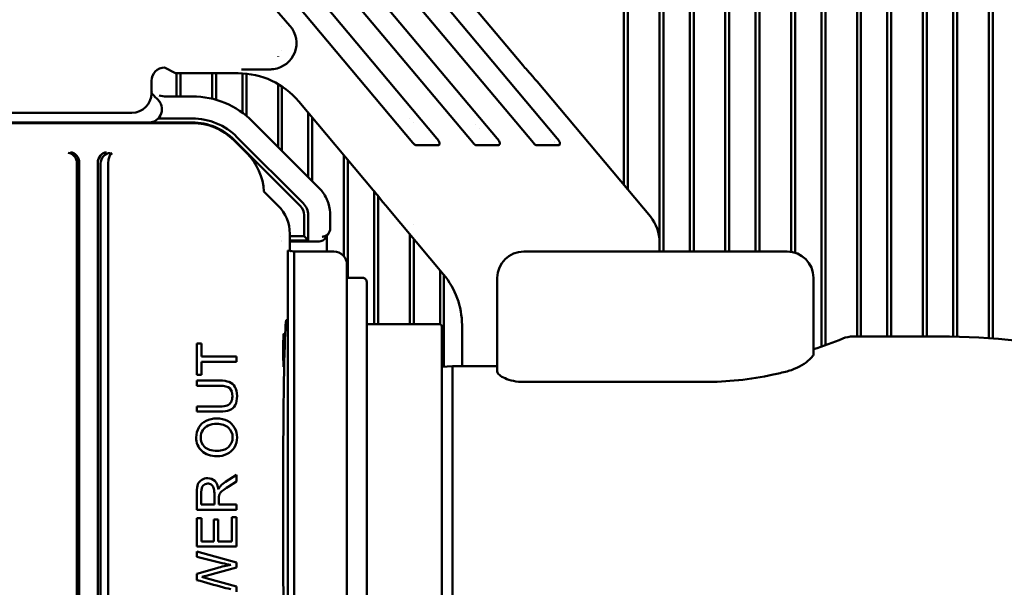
# Model space of a CAD drawing. Header units: millimetres. Extents: x 0 to 5104, y -184 to 1188.
# Tile 77 of 221: x 462 to 537, y 1010 to 1053. Entities that reach past the tile are written whole.
import ezdxf

# ---------------------------------------------------------------- set-up
doc = ezdxf.new("R2010")
doc.units = ezdxf.units.MM
doc.header["$LTSCALE"] = 2
doc.layers.add('Sichtbar (ISO)', color=7, linetype='Continuous', lineweight=50)

msp = doc.modelspace()

# ---------------------------------------------------------------- linework, layer by layer
at = {"layer": 'Sichtbar (ISO)'}
for p, q in [((502.692, 1043.811), (462.868, 1091.273)), ((472.734, 1077.012), (500.873, 1043.477)), ((507.745, 1076.552), (507.745, 1040.28)), ((508.045, 1076.552), (508.045, 1039.923)), ((510.445, 1076.552), (510.445, 1036.226)), ((510.745, 1076.552), (510.745, 1035.23)), ((522.745, 1028.009), (522.745, 1076.552)), ((523.045, 1028.114), (523.045, 1076.552)), ((525.445, 1076.552), (525.445, 1028.78)), ((525.745, 1076.552), (525.745, 1028.78)), ((527.745, 1076.552), (527.745, 1028.78)), ((528.045, 1028.78), (528.045, 1076.552)), ((530.445, 1076.552), (530.445, 1028.78)), ((530.745, 1076.552), (530.745, 1028.78)), ((532.745, 1028.77), (532.745, 1076.552)), ((533.045, 1028.763), (533.045, 1076.552)), ((535.445, 1076.552), (535.445, 1028.649)), ((535.745, 1076.552), (535.745, 1028.627)), ((462.126, 1075.674), (482.398, 1052.377)), ((491.735, 1043.477), (464.672, 1075.73)), ((466.771, 1075.73), (493.555, 1043.811)), ((496.304, 1043.477), (469.241, 1075.73)), ((498.124, 1043.811), (471.34, 1075.73)), ((512.745, 1035.23), (512.745, 1071.395)), ((515.745, 1071.395), (515.745, 1035.23)), ((517.745, 1035.23), (517.745, 1071.466)), ((520.745, 1071.466), (520.745, 1035.135)), ((482.283, 1070.59), (500.069, 1049.393)), ((513.045, 1035.23), (513.045, 1071.095)), ((515.445, 1071.095), (515.445, 1035.23)), ((518.045, 1035.23), (518.045, 1069.719)), ((520.445, 1069.719), (520.445, 1035.206)), ((481.79, 1052.335), (481.79, 1052.34)), ((481.79, 1050.474), (481.79, 1050.474)), ((481.49, 1050.05), (481.49, 1050.056)), ((473.716, 1048.769), (472.884, 1049.197)), ((478.474, 1048.769), (473.716, 1048.769)), ((473.79, 1048.769), (473.79, 1047.012)), ((474.09, 1048.769), (474.09, 1047.012)), ((476.49, 1046.834), (476.49, 1048.769)), ((476.79, 1046.755), (476.79, 1048.769)), ((478.79, 1048.76), (478.79, 1045.774)), ((479.09, 1048.737), (479.09, 1045.543)), ((500.829, 1048.515), (500.394, 1049.013)), ((471.885, 1047.269), (471.884, 1048.196)), ((481.49, 1043.187), (481.49, 1047.955)), ((501.154, 1048.135), (509.756, 1037.884)), ((481.79, 1042.887), (481.79, 1047.769)), ((474.981, 1047.012), (472.974, 1047.012)), ((488.721, 1039.891), (483.069, 1046.626)), ((399.574, 1045.769), (470.386, 1045.769)), ((483.79, 1045.766), (483.79, 1040.887)), ((474.981, 1044.988), (394.771, 1044.988)), ((471.498, 1045.033), (398.462, 1045.033)), ((471.695, 1045.033), (471.498, 1045.033)), ((474.981, 1045.033), (471.695, 1045.033)), ((471.79, 1045.077), (471.79, 1045.079)), ((472.395, 1045.333), (474.981, 1045.333)), ((484.574, 1040.103), (479.563, 1045.115)), ((484.09, 1045.409), (484.09, 1040.587)), ((491.49, 1045.364), (491.49, 1045.364)), ((491.79, 1045.024), (491.79, 1045.024)), ((496.49, 1044.881), (496.49, 1044.881)), ((496.79, 1044.566), (496.79, 1044.567)), ((479.123, 1042.692), (478.132, 1043.684)), ((483.18, 1038.698), (478.163, 1043.715)), ((478.375, 1043.927), (483.392, 1038.911)), ((493.598, 1043.299), (492.014, 1043.299)), ((498.167, 1043.299), (496.583, 1043.299)), ((501.152, 1043.299), (502.736, 1043.299)), ((486.49, 1034.873), (486.49, 1042.548)), ((486.79, 1033.23), (486.79, 1042.191)), ((466.229, 1041.907), (466.229, 1002.644)), ((466.406, 1002.582), (466.406, 1041.942)), ((467.804, 1001.716), (467.804, 1041.942)), ((468.018, 1001.641), (468.018, 1041.9)), ((468.599, 1041.899), (468.599, 1001.435)), ((481.507, 1038.71), (480.421, 1039.796)), ((488.79, 1039.807), (488.79, 1029.73)), ((489.454, 1038.989), (489.038, 1039.505)), ((489.09, 1039.44), (489.09, 1029.73)), ((489.771, 1038.603), (494.054, 1033.499)), ((483.473, 1037.357), (483.473, 1037.991)), ((483.773, 1037.991), (483.773, 1037.357)), ((485.452, 1037.983), (485.452, 1037.23)), ((483.473, 1037.357), (483.473, 1036.658)), ((483.773, 1036.359), (483.773, 1037.357)), ((491.79, 1037.292), (491.79, 1037.292)), ((481.682, 1036.394), (481.683, 1036.394)), ((481.76, 1036.078), (481.759, 1036.078)), ((481.772, 1036.007), (481.771, 1036.007)), ((482.386, 1036.589), (482.386, 1035.277)), ((482.386, 1036.394), (483.473, 1036.394)), ((483.773, 1036.078), (482.386, 1036.078)), ((484.604, 1036.007), (482.386, 1036.007)), ((483.473, 1036.394), (483.473, 1036.658)), ((483.473, 1036.394), (483.473, 1036.394)), ((483.773, 1036.078), (483.473, 1036.394)), ((483.773, 1036.359), (483.773, 1036.078)), ((485.105, 1036.275), (485.345, 1036.636)), ((485.206, 1036.427), (485.206, 1035.23)), ((491.49, 1029.73), (491.49, 1036.554)), ((491.79, 1029.73), (491.79, 1036.197)), ((482.225, 1027.73), (482.225, 1035.3)), ((482.225, 1035.3), (482.725, 1035.23)), ((482.45, 1035.268), (482.479, 1035.268)), ((482.479, 1035.264), (482.479, 1035.268)), ((510.457, 1035.957), (510.457, 1035.23)), ((482.725, 1035.23), (485.725, 1035.23)), ((482.725, 1027.73), (482.725, 1035.23)), ((500.138, 1035.23), (520.138, 1035.23)), ((486.725, 1027.73), (486.725, 1034.23)), ((493.79, 1033.813), (493.79, 1029.718)), ((486.725, 1033.23), (487.925, 1033.23)), ((494.09, 1033.455), (494.09, 1026.496)), ((498.138, 1026.113), (498.138, 1033.23)), ((522.138, 1033.23), (522.138, 1027.436)), ((488.225, 1032.93), (488.225, 1027.73)), ((482.07, 1029.701), (482.225, 1029.703)), ((493.725, 1029.73), (488.225, 1029.73)), ((493.925, 1029.53), (493.925, 1001.53)), ((495.457, 1029.645), (495.457, 1026.53)), ((525.138, 1028.78), (531.731, 1028.78)), ((475.686, 1028.248), (475.332, 1028.248)), ((475.332, 1028.248), (475.332, 1025.87)), ((475.686, 1027.256), (475.686, 1028.248)), ((478.332, 1027.256), (475.686, 1027.256)), ((478.332, 1026.859), (478.332, 1027.256)), ((482.225, 1027.73), (482.225, 1003.33)), ((482.725, 1003.33), (482.725, 1027.73)), ((486.725, 1027.73), (486.725, 1003.33)), ((488.225, 1027.73), (488.225, 1003.33)), ((475.686, 1025.87), (475.686, 1026.859)), ((475.686, 1026.859), (478.332, 1026.859)), ((493.925, 1026.487), (494.731, 1026.53)), ((494.731, 1004.53), (494.731, 1026.53)), ((494.731, 1026.53), (498.138, 1026.53)), ((475.332, 1025.87), (475.686, 1025.87)), ((475.332, 1025.434), (475.332, 1025.037)), ((475.332, 1025.037), (477.063, 1025.037)), ((500.138, 1025.328), (513.89, 1025.328)), ((475.332, 1023.472), (475.332, 1023.074)), ((478.332, 1018.267), (477.515, 1017.745)), ((478.332, 1017.768), (478.332, 1018.267)), ((477.708, 1017.371), (478.332, 1017.768)), ((476.656, 1016.021), (475.663, 1016.021)), ((478.332, 1016.021), (476.999, 1016.021)), ((478.332, 1015.623), (478.332, 1016.021)), ((475.332, 1015.623), (478.332, 1015.623)), ((478.332, 1015.069), (477.978, 1015.069)), ((477.978, 1015.069), (477.978, 1013.227)), ((478.332, 1012.83), (478.332, 1015.069)), ((475.686, 1014.999), (475.332, 1014.999)), ((475.332, 1014.999), (475.332, 1012.83)), ((475.686, 1013.227), (475.686, 1014.999)), ((476.956, 1014.887), (476.605, 1014.887)), ((476.605, 1014.887), (476.605, 1013.227)), ((476.956, 1013.227), (476.956, 1014.887)), ((475.332, 1012.83), (478.332, 1012.83)), ((476.605, 1013.227), (475.686, 1013.227)), ((477.978, 1013.227), (476.956, 1013.227)), ((478.332, 1011.629), (475.332, 1012.452)), ((475.332, 1012.452), (475.332, 1012.053)), ((475.332, 1012.053), (477.26, 1011.582)), ((478.332, 1011.246), (478.332, 1011.629)), ((476.851, 1011.2), (475.332, 1010.77)), ((475.332, 1010.77), (475.332, 1010.291)), ((476.046, 1010.615), (478.332, 1011.246)), ((478.332, 1009.796), (476.046, 1010.432)), ((478.332, 1009.391), (478.332, 1009.796))]:
    msp.add_line(p, q, dxfattribs=at)
for centre, radius, start, end in [((474.981, 1040.533), 6.479, 45, 90), ((474.981, 1040.533), 4.8, 45, 90), ((474.981, 1040.533), 4.5, 45, 90), ((474.981, 1040.533), 4.455, 45, 90), ((501.98, 1040.53), 3.25, 86.35063, 86.3544), ((501.98, 1040.53), 3.036, 80.7782, 80.78005), ((475.973, 1039.542), 4.455, 3.07759, 45), ((482.473, 1037.991), 1, 0, 45), ((482.473, 1037.991), 1.3, 0, 45), ((485.725, 1034.23), 1, 0, 90), ((500.138, 1033.23), 2, 90, 180), ((520.138, 1033.23), 2, 0, 90), ((487.925, 1032.93), 0.3, 359.99995, 90), ((493.725, 1029.53), 0.2, 359.99993, 90), ((513.89, 1053.77), 27.241, 287.62512, 292.62354), ((525.138, 1026.78), 2, 90, 112.62354), ((531.731, 975.774), 53.006, 64.40374, 90)]:
    msp.add_arc(centre, radius, start, end, dxfattribs=at)
for centre, major_axis, ratio, start_param, end_param in [((480.885, 1051.067), (-1.865, 0.735), 0.99746, 2.078135, 4.232042), ((472.885, 1048.196), (-0.891, 0.458), 0.998367, 5.188432, 6.759229), ((478.47, 1042.767), (4.021, 4.459), 0.999379, 6.144389, 7.016659), ((500.096, 1049.415), (0.643, -0.766), 0.034921, 4.712353, 5.235952), ((501.128, 1048.112), (0.643, -0.766), 0.034921, 1.570761, 2.094359), ((470.383, 1047.27), (1.239, -0.85), 0.998101, 5.314747, 6.8851), ((471.68, 1046.033), (1.001, 0), 0.998783, 5.507788, 6.702276), ((471.646, 1046.033), (0.743, -0.707), 0.951833, 5.497787, 6.293186), ((465.558, 1041.93), (0.078, -0.797), 0.836275, 1.488966, 3.024855), ((465.735, 1041.965), (-0.078, 0.797), 0.836275, 4.630558, 6.166448), ((468.475, 1041.965), (-0.078, -0.797), 0.836275, 3.25833, 4.79422), ((468.755, 1041.91), (-0.09, -0.795), 0.920145, 3.26366, 4.807718), ((468.89, 1041.906), (0.012, 0.8), 0.363851, 0.040236, 1.576126), ((465.593, 1041.937), (0.797, 0.158), 0.984226, 6.090678, 6.119524), ((468.616, 1041.937), (-0.797, 0.158), 0.984226, 0.163661, 0.192508), ((465.417, 1041.902), (0.797, 0.158), 0.984226, 6.090678, 6.119524), ((468.971, 1041.867), (-0.949, 0.11), 0.836275, 0.075576, 0.096254), ((469.844, 1041.878), (1.244, -0.036), 0.642626, 3.152252, 3.160421), ((488.694, 1039.868), (-0.643, 0.766), 0.034921, 4.188754, 4.712353), ((489.798, 1038.625), (0.643, -0.766), 0.034921, 4.188754, 4.712353), ((479.385, 1036.587), (-1.44, -2.634), 0.999339, 2.07135, 2.856649), ((507.455, 1035.955), (-2.821, -1.027), 0.99931, 2.792749, 3.490437), ((485.438, 1037.185), (-0.002, -0.406), 0.034808, 1.026583, 1.681512), ((484.605, 1036.608), (0.333, 0.5), 0.998023, 3.728448, 4.712389), ((484.835, 1037.156), (0.199, 0.779), 0.893588, 3.424448, 3.46042), ((489.453, 1029.642), (5.642, 2.054), 0.99931, 5.934341, 6.632029), ((482.124, 1015.53), (0, 14.5), 0.017455, 6.070406, 9.637557), ((460.178, 995.4), (-17.733, -29.87), 0.152575, 3.062414, 3.168281), ((461.079, 1044.463), (-16.706, 20.835), 0.14125, 3.097484, 3.198066), ((461.097, 995.334), (-15.515, -22.542), 0.152323, 2.975634, 3.118141), ((472.571, 1004.064), (7.902, 6.754), 0.390474, 0.552668, 0.709131)]:
    msp.add_ellipse(centre, major_axis=major_axis, ratio=ratio, start_param=start_param, end_param=end_param, dxfattribs=at)
msp.add_ellipse((481.911, 1027.73), major_axis=(0, -1.25), ratio=0.017455, dxfattribs=at)
for points, knots in [([(478.73, 1049.053), (478.764, 1049.053), (478.798, 1049.054), (479.122, 1049.056), (479.454, 1049.059), (480.152, 1049.063), (480.527, 1049.065), (480.889, 1049.066)], [-0.0105925, -0.0105925, -0.0105925, -0.0105925, 0, 0, 0.0906556, 0.0906556, 0.1839141, 0.1839141, 0.1839141, 0.1839141]), ([(480.889, 1049.066), (480.934, 1049.066), (480.978, 1049.067), (481.064, 1049.073), (481.105, 1049.077), (481.153, 1049.083)], [0.00010381, 0.00010381, 0.00010381, 0.00010381, 0.01343093, 0.01343093, 0.02585724, 0.02585724, 0.02585724, 0.02585724]), ([(472.392, 1046.74), (472.244, 1046.89), (472.1, 1047.038), (471.937, 1047.206), (471.911, 1047.233), (471.885, 1047.26)], [-0.13154882, -0.13154882, -0.13154882, -0.13154882, -0.0631193, -0.0631193, -0.05000465, -0.05000465, -0.05000465, -0.05000465]), ([(472.392, 1046.74), (472.433, 1046.697), (472.472, 1046.651), (472.54, 1046.55), (472.57, 1046.497), (472.595, 1046.44)], [-0.03696735, -0.03696735, -0.03696735, -0.03696735, -0.01852341, -0.01852341, -0.00000001, -0.00000001, -0.00000001, -0.00000001]), ([(492.014, 1043.299), (491.989, 1043.299), (491.964, 1043.305), (491.911, 1043.325), (491.883, 1043.341), (491.813, 1043.392), (491.771, 1043.434), (491.735, 1043.477)], [0, 0, 0, 0, 0.00764196, 0.00764196, 0.01695824, 0.01695824, 0.03362269, 0.03362269, 0.03362269, 0.03362269]), ([(493.555, 1043.811), (493.611, 1043.744), (493.695, 1043.635), (493.745, 1043.5), (493.754, 1043.467), (493.755, 1043.415), (493.753, 1043.396), (493.742, 1043.365), (493.734, 1043.353), (493.715, 1043.332), (493.704, 1043.324), (493.678, 1043.311), (493.663, 1043.306), (493.632, 1043.3), (493.615, 1043.299), (493.598, 1043.299)], [0.000001, 0.000001, 0.000001, 0.000001, 0.02624381, 0.02624381, 0.03384071, 0.03384071, 0.03830819, 0.03830819, 0.04168819, 0.04168819, 0.04498723, 0.04498723, 0.04853636, 0.04853636, 0.05245689, 0.05245689, 0.05245689, 0.05245689]), ([(496.583, 1043.299), (496.558, 1043.299), (496.533, 1043.305), (496.48, 1043.325), (496.452, 1043.341), (496.382, 1043.392), (496.34, 1043.434), (496.304, 1043.477)], [0, 0, 0, 0, 0.00764196, 0.00764196, 0.01695824, 0.01695824, 0.03362269, 0.03362269, 0.03362269, 0.03362269]), ([(498.124, 1043.811), (498.18, 1043.744), (498.264, 1043.635), (498.314, 1043.5), (498.323, 1043.467), (498.324, 1043.415), (498.322, 1043.396), (498.311, 1043.365), (498.303, 1043.353), (498.284, 1043.332), (498.273, 1043.324), (498.247, 1043.311), (498.232, 1043.306), (498.201, 1043.3), (498.184, 1043.299), (498.167, 1043.299)], [0.000001, 0.000001, 0.000001, 0.000001, 0.02624381, 0.02624381, 0.03384071, 0.03384071, 0.03830819, 0.03830819, 0.04168819, 0.04168819, 0.04498723, 0.04498723, 0.04853636, 0.04853636, 0.05245689, 0.05245689, 0.05245689, 0.05245689]), ([(501.152, 1043.299), (501.127, 1043.299), (501.101, 1043.305), (501.049, 1043.325), (501.021, 1043.341), (500.951, 1043.392), (500.909, 1043.434), (500.873, 1043.477)], [0, 0, 0, 0, 0.00764196, 0.00764196, 0.01695824, 0.01695824, 0.03362269, 0.03362269, 0.03362269, 0.03362269]), ([(502.692, 1043.811), (502.749, 1043.744), (502.833, 1043.635), (502.883, 1043.5), (502.892, 1043.467), (502.893, 1043.415), (502.891, 1043.396), (502.88, 1043.365), (502.872, 1043.353), (502.853, 1043.332), (502.842, 1043.324), (502.816, 1043.311), (502.801, 1043.306), (502.77, 1043.3), (502.753, 1043.299), (502.736, 1043.299)], [0.000001, 0.000001, 0.000001, 0.000001, 0.02624381, 0.02624381, 0.03384071, 0.03384071, 0.03830819, 0.03830819, 0.04168819, 0.04168819, 0.04498723, 0.04498723, 0.04853636, 0.04853636, 0.05245689, 0.05245689, 0.05245689, 0.05245689]), ([(484.574, 1040.103), (484.758, 1039.919), (484.953, 1039.676), (485.153, 1039.291), (485.19, 1039.212), (485.256, 1039.053), (485.286, 1038.971), (485.417, 1038.556), (485.452, 1038.246), (485.452, 1037.983)], [0.000001, 0.000001, 0.000001, 0.000001, 0.0782698, 0.0782698, 0.0977542, 0.0977542, 0.1172532, 0.1172532, 0.1958064, 0.1958064, 0.1958064, 0.1958064]), ([(485.449, 1036.974), (485.449, 1036.96), (485.448, 1036.946), (485.445, 1036.913), (485.443, 1036.895), (485.433, 1036.836), (485.422, 1036.792), (485.376, 1036.678), (485.334, 1036.611), (485.219, 1036.491), (485.153, 1036.447), (485.016, 1036.385), (484.954, 1036.372), (484.903, 1036.365), (484.895, 1036.364), (484.879, 1036.362), (484.871, 1036.361), (484.864, 1036.361)], [-0.06800977, -0.06800977, -0.06800977, -0.06800977, -0.06400135, -0.06400135, -0.05939443, -0.05939443, -0.04934648, -0.04934648, -0.03467428, -0.03467428, -0.02036318, -0.02036318, -0.0058762, -0.0058762, -0.00304288, -0.00304288, -0.00000229, -0.00000229, -0.00000229, -0.00000229]), ([(520.138, 1026.136), (520.172, 1026.145), (520.206, 1026.155), (520.393, 1026.209), (520.542, 1026.262), (520.961, 1026.434), (521.211, 1026.57), (521.643, 1026.851), (521.825, 1026.998), (522.051, 1027.233), (522.115, 1027.326), (522.133, 1027.398), (522.136, 1027.412), (522.138, 1027.424), (522.138, 1027.436)], [-0.3260405, -0.3260405, -0.3260405, -0.3260405, -0.3155099, -0.3155099, -0.267489, -0.267489, -0.1750275, -0.1750275, -0.0784526, -0.0784526, 0, 0, 0, 0.0146316, 0.0146316, 0.0146316, 0.0146316]), ([(498.138, 1026.113), (498.138, 1026.041), (498.189, 1025.954), (498.393, 1025.775), (498.546, 1025.683), (498.897, 1025.529), (499.119, 1025.456), (499.61, 1025.355), (499.881, 1025.328), (500.138, 1025.328)], [-0.312142, -0.312142, -0.312142, -0.312142, -0.2330933, -0.2330933, -0.1540446, -0.1540446, -0.0770223, -0.0770223, 0, 0, 0, 0]), ([(513.89, 1025.328), (515.538, 1025.328), (517.335, 1025.508), (519.442, 1025.963), (519.791, 1026.046), (520.138, 1026.136)], [8.1296723, 8.1296723, 8.1296723, 8.1296723, 8.6241713, 8.6241713, 8.7231105, 8.7231105, 8.7231105, 8.7231105]), ([(477.783, 1025.332), (477.606, 1025.4), (477.366, 1025.434), (476.487, 1025.434), (475.909, 1025.434), (475.332, 1025.434)], [0, 0, 0, 0, 0.343032, 0.343032, 1, 1, 1, 1]), ([(477.826, 1024.851), (477.959, 1024.727), (478.025, 1024.519), (478.025, 1024.056), (477.992, 1023.912), (477.924, 1023.794)], [0, 0, 0, 0, 0.630182, 0.630182, 1, 1, 1, 1]), ([(478.237, 1023.572), (478.335, 1023.751), (478.383, 1023.981), (478.383, 1024.551), (478.327, 1024.784), (478.216, 1024.962)], [0, 0, 0, 0, 0.492598, 0.492598, 1, 1, 1, 1]), ([(477.639, 1023.544), (477.516, 1023.496), (477.323, 1023.472), (476.486, 1023.472), (475.909, 1023.472), (475.332, 1023.472)], [0, 0, 0, 0, 0.310724, 0.310724, 1, 1, 1, 1]), ([(475.332, 1023.074), (475.909, 1023.074), (476.487, 1023.074), (477.383, 1023.074), (477.633, 1023.113), (477.817, 1023.19)], [0, 0, 0, 0, 0.64459, 0.64459, 1, 1, 1, 1]), ([(478.197, 1021.851), (478.075, 1022.076), (477.893, 1022.249), (477.412, 1022.495), (477.14, 1022.556), (476.536, 1022.556), (476.267, 1022.498), (476.031, 1022.381)], [0, 0, 0, 0, 0.334742, 0.334742, 0.669484, 0.669484, 1, 1, 1, 1]), ([(475.477, 1021.873), (475.345, 1021.651), (475.279, 1021.401), (475.279, 1020.701), (475.419, 1020.356), (475.701, 1020.089)], [0, 0, 0, 0, 0.395833, 0.395833, 1, 1, 1, 1]), ([(475.91, 1020.401), (475.717, 1020.603), (475.62, 1020.845), (475.62, 1021.324), (475.67, 1021.503), (475.871, 1021.82), (476.013, 1021.941), (476.194, 1022.024)], [0, 0, 0, 0, 0.416572, 0.416572, 0.708286, 0.708286, 1, 1, 1, 1]), ([(476.194, 1022.024), (476.376, 1022.106), (476.59, 1022.147), (477.22, 1022.147), (477.518, 1022.051), (477.938, 1021.665), (478.043, 1021.419), (478.043, 1020.827), (477.94, 1020.583), (477.523, 1020.194), (477.238, 1020.097), (476.425, 1020.097), (476.103, 1020.198), (475.91, 1020.401)], [0, 0, 0, 0, 0.10829, 0.10829, 0.27958, 0.27958, 0.451522, 0.451522, 0.620812, 0.620812, 0.78946, 0.78946, 1, 1, 1, 1]), ([(478.178, 1020.365), (478.315, 1020.587), (478.383, 1020.84), (478.383, 1021.383), (478.321, 1021.625), (478.197, 1021.851)], [0, 0, 0, 0, 0.519774, 0.519774, 1, 1, 1, 1]), ([(475.701, 1020.089), (475.983, 1019.821), (476.372, 1019.688), (477.134, 1019.688), (477.384, 1019.745), (477.62, 1019.86)], [0, 0, 0, 0, 0.654234, 0.654234, 1, 1, 1, 1]), ([(475.412, 1017.563), (475.359, 1017.424), (475.332, 1017.221), (475.332, 1016.51), (475.332, 1016.067), (475.332, 1015.623)], [0, 0, 0, 0, 0.37581, 0.37581, 1, 1, 1, 1]), ([(475.663, 1016.021), (475.663, 1016.337), (475.663, 1016.654), (475.663, 1017.193), (475.709, 1017.355), (475.892, 1017.561), (476.009, 1017.612), (476.247, 1017.612), (476.337, 1017.586), (476.419, 1017.533)], [0, 0, 0, 0, 0.346543, 0.346543, 0.590272, 0.590272, 0.834001, 0.834001, 1, 1, 1, 1]), ([(476.689, 1017.815), (476.543, 1017.953), (476.363, 1018.021), (475.986, 1018.021), (475.834, 1017.98), (475.698, 1017.897)], [0, 0, 0, 0, 0.563008, 0.563008, 1, 1, 1, 1]), ([(476.6, 1017.299), (476.637, 1017.197), (476.656, 1017.055), (476.656, 1016.59), (476.656, 1016.305), (476.656, 1016.021)], [0, 0, 0, 0, 0.389011, 0.389011, 1, 1, 1, 1]), ([(476.999, 1016.021), (476.999, 1016.174), (476.999, 1016.328), (476.999, 1016.583), (477.004, 1016.657), (477.014, 1016.702)], [0, 0, 0, 0, 0.600601, 0.600601, 1, 1, 1, 1]), ([(475.332, 1010.291), (476.007, 1010.101), (476.682, 1009.91), (477.407, 1009.706), (477.592, 1009.662), (477.912, 1009.585)], [0, 0, 0, 0, 0.9322128, 0.9322128, 1, 1, 1, 1])]:
    msp.add_open_spline(points, degree=3, knots=knots, dxfattribs=at)
for points in [[(471.885, 1047.335), (471.91, 1047.319), (471.936, 1047.303), (471.962, 1047.287)], [(472.468, 1047.077), (472.657, 1047.028), (472.829, 1047.012), (472.974, 1047.012)], [(477.063, 1025.037), (477.44, 1025.037), (477.694, 1024.975), (477.826, 1024.851)], [(477.817, 1023.19), (478.001, 1023.266), (478.141, 1023.393), (478.237, 1023.572)], [(476.031, 1022.381), (475.794, 1022.265), (475.61, 1022.096), (475.477, 1021.873)], [(477.62, 1019.86), (477.856, 1019.974), (478.042, 1020.143), (478.178, 1020.365)], [(475.698, 1017.897), (475.562, 1017.814), (475.467, 1017.703), (475.412, 1017.563)], [(476.419, 1017.533), (476.502, 1017.48), (476.562, 1017.402), (476.6, 1017.299)], [(477.116, 1017.416), (477.067, 1017.361), (477.017, 1017.282), (476.966, 1017.177)], [(477.515, 1017.745), (477.37, 1017.651), (477.233, 1017.543), (477.116, 1017.416)], [(477.294, 1017.084), (477.39, 1017.16), (477.527, 1017.255), (477.708, 1017.371)], [(477.014, 1016.702), (477.029, 1016.767), (477.058, 1016.828), (477.094, 1016.883)], [(477.094, 1016.883), (477.132, 1016.942), (477.199, 1017.009), (477.294, 1017.084)], [(477.26, 1011.582), (477.476, 1011.528), (477.693, 1011.477), (477.912, 1011.433)], [(475.694, 1010.52), (475.738, 1010.53), (475.855, 1010.561), (476.046, 1010.615)], [(476.046, 1010.432), (475.93, 1010.465), (475.812, 1010.493), (475.694, 1010.52)]]:
    msp.add_open_spline(points, degree=3, dxfattribs=at)

doc.saveas('drawing.dxf')
